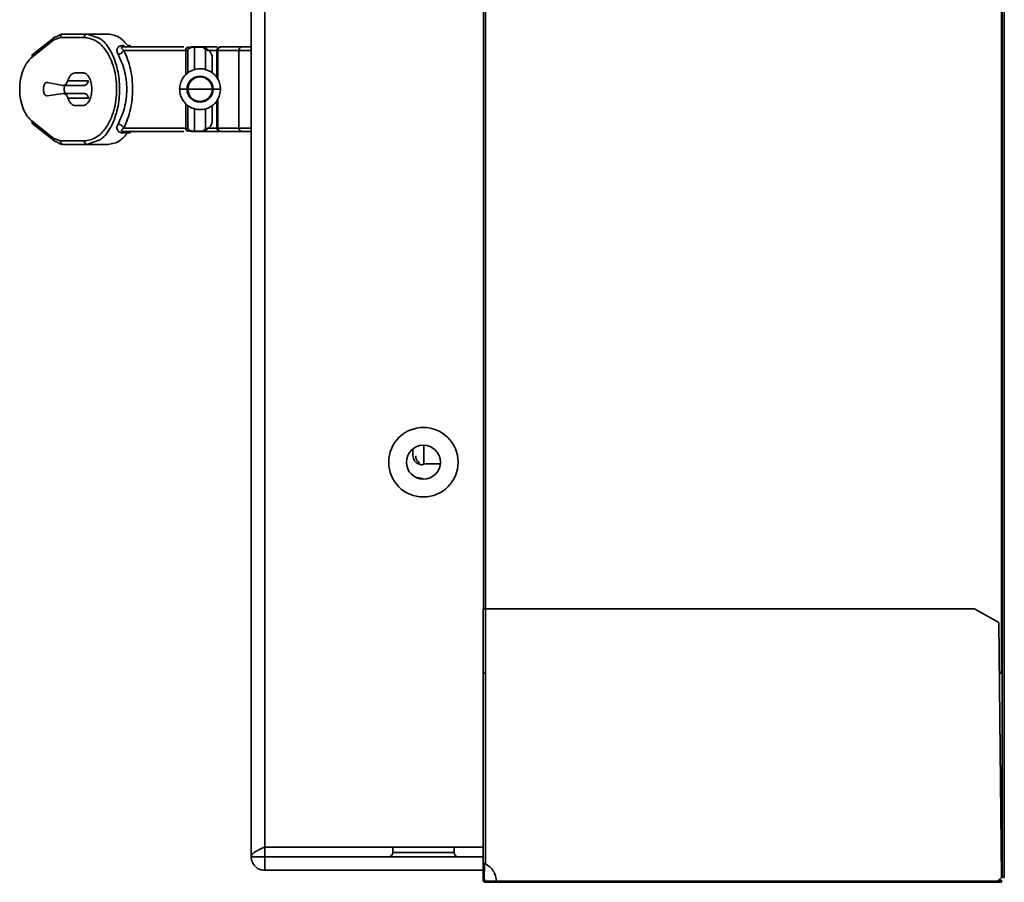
# Model space of a CAD drawing. Header units: millimetres. Extents: x 2 to 1120, y -2 to 861.
# Tile 103 of 226: x 712 to 737, y 237 to 258. Entities that reach past the tile are written whole.
import ezdxf

# ---------------------------------------------------------------- set-up
doc = ezdxf.new("R2010")
doc.units = ezdxf.units.MM

msp = doc.modelspace()

# ---------------------------------------------------------------- linework, layer by layer
at = {"color": 7, "linetype": 'Continuous', "lineweight": 35}
for p, q in [((736.5463, 236.878), (736.5463, 463.8514)), ((736.5963, 463.8514), (736.5963, 236.878)), ((718.163, 463.3614), (718.163, 237.388)), ((718.4963, 237.6237), (718.4963, 463.1257)), ((736.5297, 241.8814), (736.5297, 458.848)), ((723.8497, 243.455), (723.8497, 457.2949)), ((723.8963, 243.455), (723.8963, 457.2949)), ((713.3653, 257.4515), (712.7967, 256.9987)), ((712.8026, 256.9532), (713.3314, 257.3744)), ((713.3314, 257.3744), (713.4938, 257.4355)), ((713.4938, 257.4355), (714.0808, 257.4355)), ((713.5645, 257.5188), (714.1515, 257.5188)), ((714.2938, 257.464), (714.1515, 257.5188)), ((714.1515, 257.5188), (714.6625, 257.5188)), ((715.0455, 257.2021), (716.5164, 257.2021)), ((715.2421, 257.2021), (715.0455, 257.2021)), ((716.5624, 257.1188), (715.0513, 257.1188)), ((715.2172, 257.2043), (715.2159, 257.2083)), ((716.613, 257.1188), (716.5624, 257.1188)), ((716.613, 256.5647), (716.613, 257.1188)), ((716.6828, 257.201), (716.6693, 257.1904)), ((716.7797, 257.1986), (716.7797, 257.2021)), ((716.7797, 257.2021), (716.993, 257.2021)), ((716.7797, 257.1986), (716.993, 257.1986)), ((716.993, 257.2021), (716.993, 257.1986)), ((716.993, 257.2021), (717.0092, 257.2021)), ((717.0463, 257.1513), (717.0702, 257.1456)), ((717.085, 257.1448), (717.0849, 257.1442)), ((717.3242, 257.1188), (717.3242, 256.4479)), ((717.8948, 257.1188), (717.3517, 257.1188)), ((717.4077, 257.2021), (717.4281, 257.2021)), ((717.4281, 257.2021), (717.9464, 257.2021)), ((717.8631, 257.1216), (717.8631, 255.216)), ((717.213, 256.9278), (717.213, 256.5661)), ((714.0514, 256.5688), (713.8571, 256.5688)), ((713.1771, 256.3346), (713.5565, 256.2618)), ((713.5565, 256.2618), (714.0654, 256.2618)), ((713.6752, 256.3741), (714.184, 256.3741)), ((713.5649, 256.0599), (713.175, 256.0026)), ((714.0737, 256.0599), (713.5649, 256.0599)), ((714.1874, 255.9531), (713.6786, 255.9531)), ((713.8571, 255.7688), (714.0514, 255.7688)), ((716.613, 255.2188), (716.613, 255.7714)), ((717.213, 255.7729), (717.213, 255.4098)), ((717.3242, 255.8874), (717.3242, 255.2188)), ((712.7967, 255.3389), (713.3653, 254.886)), ((713.3314, 254.9632), (712.8026, 255.3844)), ((715.0513, 255.2188), (716.5624, 255.2188)), ((716.5624, 255.2188), (716.613, 255.2188)), ((717.0702, 255.1919), (717.0463, 255.1863)), ((717.0832, 255.2037), (717.0851, 255.1929)), ((717.3517, 255.2188), (717.8948, 255.2188)), ((713.4938, 254.9021), (713.3314, 254.9632)), ((715.0455, 255.1355), (716.5164, 255.1355)), ((715.0455, 255.1355), (715.0455, 255.1007)), ((715.2421, 255.1355), (715.0455, 255.1355)), ((715.0455, 255.1007), (715.1465, 255.1007)), ((716.993, 255.139), (716.7797, 255.139)), ((716.7797, 255.1355), (716.7797, 255.139)), ((716.7797, 255.1355), (716.9932, 255.1355)), ((716.993, 255.139), (716.993, 255.1355)), ((717.4077, 255.1355), (717.4281, 255.1355)), ((717.4166, 255.1364), (717.4201, 255.1362)), ((717.4281, 255.1355), (717.9464, 255.1355)), ((714.0808, 254.9021), (713.4938, 254.9021)), ((714.1515, 254.8188), (713.5645, 254.8188)), ((714.1515, 254.8188), (714.2938, 254.8735)), ((714.6625, 254.8188), (714.1515, 254.8188)), ((722.123, 247.3696), (722.123, 247.1933)), ((722.3897, 246.998), (722.3897, 247.4579)), ((722.7941, 246.998), (722.3897, 246.998)), ((722.2015, 246.6647), (722.2297, 246.6647)), ((723.843, 237.2274), (723.843, 243.455)), ((723.8963, 237.21), (723.8963, 243.455)), ((735.863, 243.455), (723.8963, 243.455)), ((736.463, 243.1217), (735.863, 243.455)), ((736.5297, 236.8884), (736.463, 243.1217)), ((736.4763, 241.8814), (736.5297, 241.8814)), ((718.4963, 237.6237), (723.843, 237.6237)), ((718.4963, 237.6237), (718.4963, 237.388)), ((721.6297, 237.6237), (721.6297, 237.488)), ((723.1297, 237.488), (723.1297, 237.6237)), ((718.163, 237.388), (718.4963, 237.388)), ((718.4963, 237.388), (718.4963, 237.0547)), ((718.4963, 237.388), (723.843, 237.388)), ((723.843, 236.9728), (723.843, 237.2274)), ((723.8697, 236.9728), (723.8697, 237.2165)), ((723.873, 237.0311), (723.873, 237.2156)), ((723.843, 237.0547), (718.4963, 237.0547)), ((723.843, 236.8147), (723.843, 236.9728)), ((723.843, 236.9728), (723.8697, 236.9728)), ((723.8697, 236.9728), (723.8697, 236.8147)), ((736.4297, 236.7884), (736.5297, 236.8884)), ((736.5297, 236.8879), (736.4532, 236.8114)), ((736.5297, 236.8879), (736.5297, 236.8884)), ((736.5963, 236.878), (736.5463, 236.878)), ((723.843, 236.8147), (723.8697, 236.8147)), ((723.8963, 236.7614), (723.8963, 236.788)), ((724.163, 236.7884), (736.4297, 236.7884)), ((724.163, 236.7614), (724.163, 236.788)), ((724.163, 236.7614), (736.4302, 236.7614)), ((736.4302, 236.788), (736.4302, 236.7614)), ((736.4302, 236.788), (736.5297, 236.788)), ((736.5297, 236.7614), (736.4302, 236.7614)), ((736.4527, 236.8114), (736.5297, 236.8114)), ((736.5297, 236.8114), (736.5297, 236.788)), ((736.5297, 236.788), (736.5297, 236.7614))]:
    msp.add_line(p, q, dxfattribs=at)
at = {"color": 8, "linetype": 'Continuous', "lineweight": 35}
for p, q in [((716.5624, 257.1188), (716.5624, 256.5214)), ((716.613, 257.1188), (716.6262, 257.1478)), ((716.7797, 257.1986), (716.7787, 256.6445)), ((717.0463, 257.1513), (717.0473, 256.6428)), ((717.3242, 257.1188), (717.0866, 257.1188)), ((717.3242, 257.1188), (717.3517, 257.1188)), ((717.3517, 256.4067), (717.3517, 257.1188)), ((717.3517, 255.2188), (717.3517, 255.9378)), ((716.5624, 255.8158), (716.5624, 255.2188)), ((716.7787, 255.6901), (716.7797, 255.139)), ((717.0473, 255.6962), (717.0463, 255.1863)), ((717.0866, 255.2188), (717.3242, 255.2188)), ((717.3517, 255.2188), (717.3242, 255.2188)), ((722.2297, 246.6647), (722.2297, 246.6526)), ((721.6297, 237.488), (723.1297, 237.488))]:
    msp.add_line(p, q, dxfattribs=at)
at = {"color": 7, "linetype": 'Continuous', "lineweight": 35}
for radius in [0.85, 0.4167]:
    msp.add_circle((722.3797, 247.0414), radius, dxfattribs=at)
for centre, radius, start, end in [((716.6963, 257.1188), 0.0833, 90, 180), ((716.913, 256.1688), 0.3182, 0, 180), ((716.913, 256.1688), 0.3, 360, 180), ((716.913, 256.1688), 0.3182, 180, 0), ((716.913, 256.1688), 0.3, 180, 360), ((716.6963, 255.2188), 0.0833, 180, 270), ((722.2297, 246.3314), 0.3333, 61.67141, 90), ((721.5297, 237.488), 0.1, 270, 0), ((723.2297, 237.488), 0.1, 180, 270)]:
    msp.add_arc(centre, radius, start, end, dxfattribs=at)
at = {"color": 8, "linetype": 'Continuous', "lineweight": 35}
for points, knots in [([(713.3505, 257.4391), (713.3486, 257.4377), (713.3427, 257.4334), (713.3358, 257.4228), (713.3305, 257.4082), (713.3286, 257.3917), (713.3305, 257.3801), (713.3314, 257.3744)], [0, 0, 0, 0, 0.1080383, 0.3310287, 0.5540191, 0.7770096, 1, 1, 1, 1]), ([(714.2938, 254.8735), (714.3609, 254.8904), (714.5249, 254.9315), (714.7063, 255.1803), (714.831, 255.4598), (714.8966, 255.6905), (714.9346, 255.9284), (714.9472, 256.1689), (714.9346, 256.4094), (714.8966, 256.6473), (714.8309, 256.878), (714.7062, 257.1574), (714.5248, 257.4061), (714.3609, 257.4472), (714.2938, 257.464)], [0, 0, 0, 0, 0.0995694, 0.2433293, 0.3136759, 0.3794058, 0.4402837, 0.5000386, 0.5597661, 0.6206103, 0.6863766, 0.7567555, 0.9004268, 1, 1, 1, 1]), ([(718.163, 257.1188), (718.1566, 257.1188), (718.1282, 257.1188), (718.0743, 257.1188), (718.008, 257.1188), (717.9494, 257.1188), (717.9027, 257.1188), (717.8736, 257.1188), (717.8609, 257.1188), (717.8639, 257.1188), (717.8643, 257.1188)], [0, 0, 0, 0, 0.0454093, 0.2006289, 0.3558485, 0.5110681, 0.6662876, 0.8215072, 0.9767268, 1, 1, 1, 1]), ([(716.5948, 256.1688), (716.5587, 256.1688), (716.4829, 256.1688), (716.4202, 256.1688), (716.4198, 256.1688), (716.4197, 256.1688)], [0, 0, 0, 0, 0.3480463, 0.7301111, 1, 1, 1, 1]), ([(717.4063, 256.1688), (717.4081, 256.1688), (717.4164, 256.1688), (717.3613, 256.1688), (717.2731, 256.1688), (717.2312, 256.1688)], [0, 0, 0, 0, 0.128138, 0.585573, 1, 1, 1, 1]), ([(716.6381, 255.1789), (716.6339, 255.1818), (716.615, 255.1945), (716.6139, 255.2081), (716.613, 255.2188)], [0, 0, 0, 0, 0.2219015, 1, 1, 1, 1]), ([(717.8643, 255.2188), (717.8639, 255.2188), (717.8609, 255.2188), (717.8736, 255.2188), (717.9027, 255.2188), (717.9494, 255.2188), (718.008, 255.2188), (718.0743, 255.2188), (718.1282, 255.2188), (718.1566, 255.2188), (718.163, 255.2188)], [0, 0, 0, 0, 0.02327195, 0.17849173, 0.33371151, 0.48893129, 0.64415107, 0.79937085, 0.95459063, 1, 1, 1, 1]), ([(713.3314, 254.9632), (713.3305, 254.9574), (713.3286, 254.9459), (713.3305, 254.9294), (713.3358, 254.9147), (713.3427, 254.9041), (713.3486, 254.8999), (713.3505, 254.8985)], [0, 0, 0, 0, 0.2229904, 0.4459809, 0.6689713, 0.8919617, 1, 1, 1, 1])]:
    msp.add_open_spline(points, degree=3, knots=knots, dxfattribs=at)
at = {"color": 7, "linetype": 'Continuous', "lineweight": 35}
for points, knots in [([(713.4021, 257.449), (713.3966, 257.45), (713.3856, 257.452), (713.3701, 257.4499), (713.3581, 257.4456), (713.3524, 257.4408), (713.3505, 257.4391)], [0, 0, 0, 0, 0.2844543, 0.5689087, 0.853363, 1, 1, 1, 1]), ([(713.5645, 257.5188), (713.5367, 257.5159), (713.4809, 257.51), (713.4284, 257.4693), (713.4021, 257.449)], [0, 0, 0, 0, 0.4996319, 1, 1, 1, 1]), ([(714.0808, 257.4355), (714.1769, 257.4195), (714.3689, 257.3875), (714.5861, 257.1672), (714.7256, 256.9184), (714.8075, 256.6935), (714.8602, 256.4395), (714.8784, 256.1688), (714.8602, 255.8981), (714.8075, 255.6441), (714.7256, 255.4192), (714.5861, 255.1704), (714.3689, 254.9501), (714.1769, 254.9181), (714.0808, 254.9021)], [0, 0, 0, 0, 0.1252067, 0.2501264, 0.3127214, 0.3752247, 0.4376395, 0.499999, 0.5623587, 0.6247737, 0.6872771, 0.7498718, 0.8747918, 1, 1, 1, 1]), ([(714.6625, 257.5188), (714.762, 257.5029), (714.9341, 257.4755), (715.0835, 257.3077), (715.1465, 257.2369)], [0, 0, 0, 0, 0.57814385, 1, 1, 1, 1]), ([(714.9099, 257.0144), (714.898, 257.0404), (714.8796, 257.0802), (714.8773, 257.1319), (714.8876, 257.1682), (714.9099, 257.1985), (714.9455, 257.2213), (714.9925, 257.2348), (715.0273, 257.2362), (715.0455, 257.2369)], [0, 0, 0, 0, 0.2552215, 0.3917505, 0.5135412, 0.6382042, 0.7517398, 0.8699533, 1, 1, 1, 1]), ([(714.9099, 257.0144), (714.9244, 257.0196), (714.9541, 257.0303), (714.9951, 257.0559), (715.0298, 257.0862), (715.0442, 257.1081), (715.0513, 257.1188)], [0, 0, 0, 0, 0.2448075, 0.4999987, 0.7551906, 1, 1, 1, 1]), ([(715.0513, 257.1188), (715.0272, 257.1357), (714.998, 257.1563), (714.9901, 257.1823), (714.9934, 257.1894), (714.9964, 257.1925), (714.9993, 257.1945), (715.0029, 257.1963), (715.0089, 257.1985), (715.0242, 257.2018), (715.0365, 257.202), (715.0455, 257.2021)], [0, 0, 0, 0, 0.5937674, 0.7207293, 0.7657997, 0.7848432, 0.8022961, 0.820203, 0.8386067, 0.880437, 1, 1, 1, 1]), ([(715.0513, 257.1188), (715.1117, 256.9715), (715.2265, 256.6915), (715.2761, 256.1693), (715.2266, 255.6467), (715.1118, 255.3666), (715.0513, 255.2188)], [0, 0, 0, 0, 0.2630506, 0.4999498, 0.736245, 1, 1, 1, 1]), ([(715.2116, 257.2222), (715.2103, 257.224), (715.2066, 257.2294), (715.1967, 257.2357), (715.1824, 257.2404), (715.1652, 257.2414), (715.1528, 257.2384), (715.1465, 257.2369)], [0, 0, 0, 0, 0.1044048, 0.3117058, 0.5337321, 0.7653885, 1, 1, 1, 1]), ([(715.2421, 257.2021), (715.2253, 257.2035), (715.1919, 257.2062), (715.1616, 257.2267), (715.1465, 257.2369)], [0, 0, 0, 0, 0.5040631, 1, 1, 1, 1]), ([(716.6262, 257.1478), (716.6268, 257.1492), (716.6305, 257.1586), (716.652, 257.1714), (716.6844, 257.185), (716.7144, 257.1928), (716.7464, 257.1976), (716.769, 257.1983), (716.7797, 257.1986)], [0, 0, 0, 0, 0.0620191, 0.41502983, 0.59903903, 0.75386739, 0.88469862, 1, 1, 1, 1]), ([(716.6785, 257.1973), (716.6709, 257.1938), (716.655, 257.1867), (716.638, 257.1707), (716.6321, 257.1579), (716.6299, 257.1532)], [0, 0, 0, 0, 0.3729187, 0.7679976, 1, 1, 1, 1]), ([(716.7797, 257.2021), (716.7772, 257.2021), (716.7723, 257.2021), (716.7622, 257.2021), (716.747, 257.2021), (716.7261, 257.2021), (716.7019, 257.2021), (716.6986, 257.2021), (716.6963, 257.2021)], [0, 0, 0, 0, 0.0232747, 0.0475195, 0.1040404, 0.2230669, 0.4770563, 1, 1, 1, 1]), ([(717.0763, 257.1188), (717.0752, 257.1293), (717.0735, 257.1454), (717.0631, 257.1648), (717.0523, 257.1781), (717.039, 257.1889), (717.0196, 257.1993), (717.0035, 257.201), (716.993, 257.2021)], [0, 0, 0, 0, 0.2394568, 0.3683607, 0.5, 0.6316393, 0.7605432, 1, 1, 1, 1]), ([(716.993, 257.1986), (716.9938, 257.1924), (716.9952, 257.1813), (717.0139, 257.1651), (717.0349, 257.1562), (717.0463, 257.1513)], [0, 0, 0, 0, 0.36450936, 0.65280591, 1, 1, 1, 1]), ([(717.0763, 257.1188), (717.0752, 257.1284), (717.0734, 257.1433), (717.0634, 257.1615), (717.0529, 257.1744), (717.0397, 257.1849), (717.0202, 257.1954), (717.0038, 257.1973), (716.993, 257.1986)], [0, 0, 0, 0, 0.232076, 0.3586569, 0.4893549, 0.6216047, 0.7526541, 1, 1, 1, 1]), ([(717.0866, 257.1188), (717.0855, 257.1293), (717.0839, 257.1454), (717.0743, 257.1648), (717.0643, 257.1781), (717.0519, 257.1889), (717.0339, 257.1993), (717.0189, 257.201), (717.0092, 257.2021)], [0, 0, 0, 0, 0.23945684, 0.36836066, 0.5, 0.63163934, 0.76054316, 1, 1, 1, 1]), ([(717.0092, 257.2021), (717.0184, 257.2021), (717.0394, 257.2021), (717.0881, 257.2021), (717.14, 257.2021), (717.1879, 257.2021), (717.2391, 257.2021), (717.2894, 257.2021), (717.3184, 257.2021), (717.332, 257.2021)], [0, 0, 0, 0, 0.16049, 0.3620972, 0.4839912, 0.6063432, 0.7404618, 0.8785236, 1, 1, 1, 1]), ([(717.0463, 257.1513), (717.0507, 257.152), (717.0597, 257.1534), (717.0731, 257.1511), (717.0858, 257.1448), (717.0953, 257.1366), (717.0992, 257.1295), (717.1005, 257.1272)], [0, 0, 0, 0, 0.2018721, 0.4190104, 0.6476689, 0.8825559, 1, 1, 1, 1]), ([(717.0702, 257.1456), (717.0869, 257.1387), (717.1227, 257.124), (717.1662, 257.0801), (717.2041, 257.0148), (717.2097, 256.96), (717.213, 256.9278)], [0, 0, 0, 0, 0.19009207, 0.40541339, 0.65122858, 1, 1, 1, 1]), ([(717.4077, 257.2021), (717.3972, 257.201), (717.3811, 257.1993), (717.3616, 257.1889), (717.3483, 257.1781), (717.3375, 257.1648), (717.3271, 257.1454), (717.3253, 257.1293), (717.3242, 257.1188)], [0, 0, 0, 0, 0.2393035, 0.3681329, 0.4997196, 0.6313425, 0.7602798, 1, 1, 1, 1]), ([(717.3501, 257.1188), (717.3506, 257.1253), (717.3514, 257.1373), (717.3581, 257.156), (717.3705, 257.1753), (717.3878, 257.1903), (717.4014, 257.1953), (717.406, 257.197)], [0, 0, 0, 0, 0.1889699, 0.3510618, 0.5718542, 0.854661, 1, 1, 1, 1]), ([(717.3517, 257.1188), (717.353, 257.1306), (717.3558, 257.1552), (717.3765, 257.1831), (717.4022, 257.1994), (717.4197, 257.2012), (717.4281, 257.2021)], [0, 0, 0, 0, 0.2702613, 0.5624294, 0.7897364, 1, 1, 1, 1]), ([(717.9464, 257.2021), (717.9399, 257.2017), (717.9279, 257.2009), (717.9093, 257.1942), (717.8898, 257.1819), (717.8744, 257.1629), (717.8648, 257.1407), (717.8637, 257.1264), (717.8631, 257.1188)], [0, 0, 0, 0, 0.148809, 0.2764423, 0.4502651, 0.6721072, 0.8266249, 1, 1, 1, 1]), ([(717.9538, 257.2021), (717.9501, 257.2021), (717.9427, 257.2021), (717.954, 257.2021), (717.9811, 257.2021), (718.0194, 257.2021), (718.062, 257.2021), (718.1059, 257.2021), (718.1409, 257.2021), (718.1588, 257.2021), (718.163, 257.2021)], [0, 0, 0, 0, 0.1459884, 0.2992863, 0.4518146, 0.5957254, 0.7171592, 0.8390916, 0.9624696, 1, 1, 1, 1]), ([(712.8026, 255.3844), (712.7618, 255.4232), (712.6802, 255.5006), (712.582, 255.6849), (712.515, 255.9118), (712.4911, 256.1688), (712.515, 256.4257), (712.582, 256.6526), (712.6802, 256.837), (712.7618, 256.9144), (712.8026, 256.9532)], [0, 0, 0, 0, 0.1255544, 0.2507184, 0.3755059, 0.4999988, 0.6244916, 0.7492788, 0.8744419, 1, 1, 1, 1]), ([(714.9099, 255.3232), (714.9677, 255.4464), (715.0546, 255.6318), (715.109, 255.9348), (715.1238, 256.1688), (715.109, 256.4028), (715.0546, 256.7058), (714.9677, 256.8912), (714.9099, 257.0144)], [0, 0, 0, 0, 0.2503755, 0.3766797, 0.4999992, 0.6233477, 0.7496318, 1, 1, 1, 1]), ([(717.413, 256.1688), (717.4102, 256.2092), (717.4046, 256.2888), (717.3618, 256.3983), (717.3015, 256.4894), (717.2141, 256.5749), (717.1069, 256.6362), (716.9786, 256.6693), (716.8349, 256.6714), (716.6923, 256.6265), (716.5714, 256.5412), (716.486, 256.4401), (716.425, 256.3119), (716.417, 256.2167), (716.413, 256.1688)], [0, 0, 0, 0, 0.0771632, 0.1521849, 0.2221942, 0.285062, 0.3849959, 0.45444, 0.5372405, 0.6573493, 0.7334045, 0.8182022, 0.9085284, 1, 1, 1, 1]), ([(716.413, 256.1688), (716.4158, 256.1284), (716.4214, 256.0488), (716.4643, 255.9392), (716.5245, 255.8482), (716.6119, 255.7627), (716.7191, 255.7014), (716.8475, 255.6683), (716.9911, 255.6661), (717.1337, 255.7111), (717.2546, 255.7964), (717.3401, 255.8974), (717.4011, 256.0257), (717.409, 256.1209), (717.413, 256.1688)], [0, 0, 0, 0, 0.07716322, 0.15218488, 0.22219423, 0.28506201, 0.38499594, 0.45444004, 0.53724052, 0.65734928, 0.73340453, 0.8182022, 0.90852837, 1, 1, 1, 1]), ([(716.413, 256.1688), (716.4158, 256.1284), (716.4214, 256.0488), (716.4643, 255.9392), (716.5245, 255.8482), (716.6119, 255.7627), (716.7191, 255.7014), (716.8475, 255.6683), (716.9911, 255.6661), (717.1337, 255.7111), (717.2546, 255.7964), (717.3401, 255.8974), (717.4011, 256.0257), (717.409, 256.1209), (717.413, 256.1688)], [0, 0, 0, 0, 0.07716322, 0.15218488, 0.22219423, 0.28506201, 0.38499594, 0.45444004, 0.53724052, 0.65734928, 0.73340453, 0.8182022, 0.90852837, 1, 1, 1, 1]), ([(716.5948, 256.1688), (716.6006, 256.1688), (716.6108, 256.1688), (716.6123, 256.1688), (716.613, 256.1688)], [0, 0, 0, 0, 0.56, 1, 1, 1, 1]), ([(716.913, 256.1688), (716.8862, 256.1688), (716.83, 256.1688), (716.7495, 256.1688), (716.6765, 256.1688), (716.6233, 256.1688), (716.6164, 256.1688), (716.613, 256.1688)], [0, 0, 0, 0, 0.1712697, 0.3580735, 0.5538408, 0.7837823, 1, 1, 1, 1]), ([(717.213, 256.1688), (717.2074, 256.1688), (717.1959, 256.1688), (717.1126, 256.1688), (717.0121, 256.1688), (716.945, 256.1688), (716.913, 256.1688)], [0, 0, 0, 0, 0.2779859, 0.5720585, 0.7960714, 1, 1, 1, 1]), ([(717.213, 256.1688), (717.2141, 256.1688), (717.2161, 256.1688), (717.2266, 256.1688), (717.2312, 256.1688)], [0, 0, 0, 0, 0.56, 1, 1, 1, 1]), ([(715.0455, 255.1007), (715.0274, 255.1014), (714.9929, 255.1027), (714.9459, 255.1162), (714.9095, 255.1389), (714.8814, 255.1782), (714.8732, 255.2418), (714.8968, 255.294), (714.9099, 255.3232)], [0, 0, 0, 0, 0.1292178, 0.2466466, 0.3633849, 0.4872253, 0.7133319, 1, 1, 1, 1]), ([(715.0513, 255.2188), (715.0442, 255.2295), (715.0298, 255.2514), (714.9951, 255.2817), (714.9541, 255.3073), (714.9244, 255.318), (714.9099, 255.3232)], [0, 0, 0, 0, 0.2448089, 0.5000007, 0.7551921, 1, 1, 1, 1]), ([(715.0455, 255.1355), (715.0365, 255.1356), (715.0242, 255.1358), (715.0089, 255.1391), (715.0029, 255.1413), (714.9993, 255.1431), (714.9964, 255.1451), (714.9934, 255.1482), (714.9901, 255.1553), (714.998, 255.1813), (715.0272, 255.2019), (715.0513, 255.2188)], [0, 0, 0, 0, 0.119584, 0.1614099, 0.1798083, 0.1977088, 0.2151661, 0.2342137, 0.2792899, 0.4062492, 1, 1, 1, 1]), ([(716.993, 255.139), (717.0038, 255.1402), (717.0202, 255.1422), (717.0397, 255.1527), (717.0529, 255.1632), (717.0634, 255.176), (717.0734, 255.1942), (717.0751, 255.2091), (717.0763, 255.2188)], [0, 0, 0, 0, 0.2473519, 0.3784021, 0.5106514, 0.6413482, 0.7679273, 1, 1, 1, 1]), ([(716.9932, 255.1355), (716.9987, 255.1358), (717.0097, 255.1364), (717.0307, 255.1431), (717.0527, 255.1579), (717.0653, 255.176), (717.0698, 255.1864), (717.0709, 255.189), (717.0728, 255.1941), (717.0755, 255.2041), (717.076, 255.2133), (717.0763, 255.2188)], [0, 0, 0, 0, 0.1264477, 0.2534174, 0.5016831, 0.7217919, 0.7502593, 0.7621009, 0.7871022, 0.8749795, 1, 1, 1, 1]), ([(717.1005, 255.2104), (717.0992, 255.208), (717.0953, 255.201), (717.0858, 255.1928), (717.0731, 255.1865), (717.0597, 255.1841), (717.0507, 255.1856), (717.0463, 255.1863)], [0, 0, 0, 0, 0.1174427, 0.3523295, 0.5809892, 0.7981285, 1, 1, 1, 1]), ([(717.213, 255.4098), (717.2095, 255.3765), (717.2035, 255.3199), (717.164, 255.2545), (717.1204, 255.2123), (717.0863, 255.1985), (717.0702, 255.1919)], [0, 0, 0, 0, 0.3604491, 0.6133334, 0.8179383, 1, 1, 1, 1]), ([(717.3242, 255.2188), (717.3247, 255.2123), (717.3255, 255.2002), (717.3322, 255.1816), (717.3446, 255.1621), (717.3635, 255.1467), (717.3858, 255.1372), (717.4001, 255.136), (717.4077, 255.1355)], [0, 0, 0, 0, 0.14789979, 0.27476309, 0.44757021, 0.66953245, 0.82503253, 1, 1, 1, 1]), ([(717.4191, 255.1367), (717.4131, 255.1381), (717.4017, 255.1409), (717.3844, 255.1504), (717.3684, 255.1648), (717.3573, 255.1831), (717.3512, 255.2014), (717.3505, 255.2128), (717.3501, 255.2188)], [0, 0, 0, 0, 0.1606573, 0.3015598, 0.5068524, 0.7078375, 0.8452076, 1, 1, 1, 1]), ([(717.4281, 255.1355), (717.4185, 255.1366), (717.4037, 255.1383), (717.3859, 255.1487), (717.3737, 255.1594), (717.3638, 255.1728), (717.3542, 255.1922), (717.3527, 255.2083), (717.3517, 255.2188)], [0, 0, 0, 0, 0.2394568, 0.3683607, 0.5, 0.6316393, 0.7605432, 1, 1, 1, 1]), ([(717.8631, 255.2188), (717.8635, 255.2123), (717.8643, 255.2002), (717.871, 255.1816), (717.8833, 255.1622), (717.9023, 255.1468), (717.9245, 255.1372), (717.9388, 255.1361), (717.9464, 255.1355)], [0, 0, 0, 0, 0.1487647, 0.2763699, 0.4501861, 0.6720499, 0.8265927, 1, 1, 1, 1]), ([(715.1465, 255.1007), (715.0834, 255.0298), (714.934, 254.862), (714.7619, 254.8346), (714.6625, 254.8188)], [0, 0, 0, 0, 0.422616, 1, 1, 1, 1]), ([(715.0474, 255.1291), (715.0411, 255.1295), (715.029, 255.1304), (715.0156, 255.1333), (715.0076, 255.1363), (715.0033, 255.1387), (715.0006, 255.1411), (715.0002, 255.1425), (714.9999, 255.1431)], [0, 0, 0, 0, 0.2856586, 0.542363, 0.660536, 0.7738053, 0.8857662, 1, 1, 1, 1]), ([(715.1465, 255.1007), (715.1616, 255.1108), (715.1919, 255.1313), (715.2253, 255.1341), (715.2421, 255.1355)], [0, 0, 0, 0, 0.4959368, 1, 1, 1, 1]), ([(715.1465, 255.1007), (715.1527, 255.0992), (715.165, 255.0962), (715.1822, 255.0971), (715.1964, 255.1018), (715.206, 255.1077), (715.2097, 255.1127), (715.2107, 255.1142)], [0, 0, 0, 0, 0.2382039, 0.4734845, 0.6991523, 0.9100585, 1, 1, 1, 1]), ([(716.636, 255.1861), (716.637, 255.1756), (716.639, 255.1551), (716.6585, 255.1452), (716.6681, 255.1404)], [0, 0, 0, 0, 0.5096772, 1, 1, 1, 1]), ([(716.7797, 255.139), (716.7687, 255.1393), (716.7453, 255.1399), (716.7126, 255.145), (716.6827, 255.1532), (716.6545, 255.1646), (716.644, 255.1738), (716.6381, 255.1789)], [0, 0, 0, 0, 0.1438624, 0.3055629, 0.4949942, 0.7183948, 1, 1, 1, 1]), ([(716.711, 255.1355), (716.717, 255.1355), (716.7263, 255.1355), (716.748, 255.1355), (716.7645, 255.1355), (716.7733, 255.1355), (716.7776, 255.1355), (716.7797, 255.1355)], [0, 0, 0, 0, 0.5324678, 0.8138643, 0.9138354, 0.9577271, 1, 1, 1, 1]), ([(717.0463, 255.1863), (717.035, 255.1815), (717.014, 255.1726), (716.9952, 255.1563), (716.9938, 255.1452), (716.993, 255.139)], [0, 0, 0, 0, 0.3441925, 0.6332455, 1, 1, 1, 1]), ([(716.9932, 255.1355), (716.9946, 255.1355), (716.9973, 255.1355), (717.0138, 255.1355), (717.0393, 255.1355), (717.0749, 255.1355), (717.1174, 255.1355), (717.163, 255.1355), (717.209, 255.1355), (717.254, 255.1355), (717.2975, 255.1355), (717.3385, 255.1355), (717.376, 255.1355), (717.3945, 255.1355), (717.4039, 255.1355)], [0, 0, 0, 0, 0.0799724, 0.1597834, 0.2463444, 0.3349106, 0.4232237, 0.5090625, 0.5879129, 0.6664444, 0.7460425, 0.825319, 0.911582, 1, 1, 1, 1]), ([(717.4183, 255.1361), (717.4193, 255.1361), (717.4207, 255.1362), (717.42, 255.1363), (717.4197, 255.1363)], [0, 0, 0, 0, 0.7082167, 1, 1, 1, 1]), ([(717.9538, 255.1355), (717.9501, 255.1355), (717.9427, 255.1355), (717.954, 255.1355), (717.9811, 255.1355), (718.0194, 255.1355), (718.0621, 255.1355), (718.106, 255.1355), (718.1409, 255.1355), (718.1589, 255.1355), (718.163, 255.1355)], [0, 0, 0, 0, 0.1459911, 0.2992919, 0.4518231, 0.5957366, 0.7176711, 0.8391069, 0.9629899, 1, 1, 1, 1]), ([(713.3505, 254.8985), (713.3524, 254.8968), (713.3581, 254.8919), (713.3701, 254.8877), (713.3856, 254.8856), (713.3966, 254.8876), (713.4021, 254.8886)], [0, 0, 0, 0, 0.146637, 0.4310913, 0.7155457, 1, 1, 1, 1]), ([(713.4021, 254.8886), (713.4239, 254.8713), (713.4763, 254.8297), (713.532, 254.8228), (713.5645, 254.8188)], [0, 0, 0, 0, 0.4156263, 1, 1, 1, 1]), ([(723.843, 237.2274), (723.8438, 237.2261), (723.8455, 237.2235), (723.858, 237.2193), (723.8757, 237.2148), (723.8895, 237.2116), (723.8963, 237.21)], [0, 0, 0, 0, 0.2526915, 0.503558, 0.7526453, 1, 1, 1, 1]), ([(723.8697, 237.2274), (723.8701, 237.2261), (723.8709, 237.2235), (723.8772, 237.2193), (723.886, 237.2148), (723.8929, 237.2116), (723.8963, 237.21)], [0, 0, 0, 0, 0.2499905, 0.4998888, 0.7498427, 1, 1, 1, 1]), ([(724.163, 236.7884), (724.1607, 236.8327), (724.1571, 236.9006), (724.1265, 236.9607), (724.1159, 236.9815)], [0, 0, 0, 0, 0.6532789, 1, 1, 1, 1]), ([(723.8963, 236.7614), (723.8895, 236.7622), (723.8757, 236.7637), (723.858, 236.7758), (723.8455, 236.7935), (723.8438, 236.8076), (723.843, 236.8147)], [0, 0, 0, 0, 0.2473547, 0.496442, 0.7473085, 1, 1, 1, 1]), ([(723.8697, 236.8147), (723.8701, 236.8112), (723.8709, 236.8041), (723.8772, 236.7952), (723.886, 236.7892), (723.8929, 236.7884), (723.8963, 236.788)], [0, 0, 0, 0, 0.2499906, 0.4998889, 0.7498428, 1, 1, 1, 1]), ([(724.163, 236.788), (724.163, 236.788), (724.163, 236.788), (724.163, 236.788), (724.163, 236.788), (724.163, 236.7881), (724.163, 236.7881), (724.163, 236.7882), (724.163, 236.7883), (724.163, 236.7883), (724.163, 236.7884)], [0, 0, 0, 0, 0.009333, 0.0257835, 0.0800222, 0.2732017, 0.4125918, 0.5802461, 0.7760812, 1, 1, 1, 1])]:
    msp.add_open_spline(points, degree=3, knots=knots, dxfattribs=at)
for points in [[(713.4938, 257.4355), (713.4949, 257.4464), (713.497, 257.4682), (713.5134, 257.4958), (713.5367, 257.515), (713.5553, 257.5175), (713.5645, 257.5188)], [(714.1515, 257.5188), (714.1423, 257.5175), (714.1237, 257.515), (714.1004, 257.4958), (714.084, 257.4682), (714.0819, 257.4464), (714.0808, 257.4355)], [(715.0455, 257.2369), (715.0455, 257.2269), (715.0455, 257.2068), (715.0455, 257.2037), (715.0455, 257.2021)], [(716.5624, 257.1188), (716.5634, 257.1297), (716.5655, 257.1515), (716.5819, 257.1791), (716.6053, 257.1984), (716.6238, 257.2009), (716.633, 257.2021)], [(712.8026, 256.9532), (712.8017, 256.9589), (712.7998, 256.9705), (712.8016, 256.987), (712.8069, 257.0018), (712.8156, 257.014), (712.8272, 257.0232), (712.8412, 257.0288), (712.8568, 257.0308), (712.8678, 257.0288), (712.8733, 257.0278)], [(713.8571, 256.5688), (713.8388, 256.5662), (713.8024, 256.5611), (713.7515, 256.5201), (713.7068, 256.4588), (713.6857, 256.4023), (713.6752, 256.3741)], [(714.2634, 256.1688), (714.2602, 256.2212), (714.2538, 256.326), (714.2048, 256.4583), (714.1347, 256.5508), (714.0792, 256.5628), (714.0514, 256.5688)], [(713.1771, 256.3346), (713.171, 256.3351), (713.1588, 256.336), (713.1407, 256.3284), (713.1239, 256.3144), (713.1089, 256.294), (713.0965, 256.2683), (713.0872, 256.2383), (713.0814, 256.2053), (713.0792, 256.1708), (713.0809, 256.1362), (713.0864, 256.1029), (713.0953, 256.0725), (713.1074, 256.0463), (713.1221, 256.0252), (713.1387, 256.0105), (713.1567, 256.002), (713.1689, 256.0024), (713.175, 256.0026)], [(713.6752, 256.3741), (713.6684, 256.3561), (713.6547, 256.3201), (713.6252, 256.2829), (713.5917, 256.2604), (713.5683, 256.2613), (713.5565, 256.2618)], [(713.6047, 256.0732), (713.6015, 256.0831), (713.5951, 256.1027), (713.5898, 256.1362), (713.5881, 256.1707), (713.59, 256.2055), (713.5944, 256.227), (713.5966, 256.2378)], [(714.0514, 255.7688), (714.0792, 255.7748), (714.1347, 255.7868), (714.2048, 255.8793), (714.2538, 256.0115), (714.2602, 256.1164), (714.2634, 256.1688)], [(714.184, 256.3741), (714.1772, 256.3561), (714.1635, 256.3201), (714.134, 256.2829), (714.1005, 256.2604), (714.0771, 256.2613), (714.0654, 256.2618)], [(713.5649, 256.0599), (713.576, 256.0599), (713.5983, 256.0598), (713.6301, 256.0384), (713.6584, 256.0034), (713.6719, 255.9699), (713.6786, 255.9531)], [(713.6786, 255.9531), (713.6892, 255.9262), (713.7104, 255.8726), (713.7544, 255.8146), (713.804, 255.776), (713.8394, 255.7712), (713.8571, 255.7688)], [(714.0737, 256.0599), (714.0849, 256.0599), (714.1072, 256.0598), (714.139, 256.0384), (714.1672, 256.0034), (714.1807, 255.9699), (714.1874, 255.9531)], [(712.8733, 255.3098), (712.8678, 255.3088), (712.8568, 255.3068), (712.8412, 255.3088), (712.8272, 255.3143), (712.8156, 255.3235), (712.8069, 255.3358), (712.8016, 255.3506), (712.7998, 255.3671), (712.8017, 255.3786), (712.8026, 255.3844)], [(716.633, 255.1355), (716.6238, 255.1367), (716.6053, 255.1392), (716.5819, 255.1585), (716.5655, 255.186), (716.5634, 255.2079), (716.5624, 255.2188)], [(713.5645, 254.8188), (713.5553, 254.82), (713.5367, 254.8225), (713.5134, 254.8418), (713.497, 254.8694), (713.4949, 254.8912), (713.4938, 254.9021)], [(714.0808, 254.9021), (714.0819, 254.8912), (714.084, 254.8694), (714.1004, 254.8418), (714.1237, 254.8225), (714.1423, 254.82), (714.1515, 254.8188)], [(722.3897, 246.998), (722.3877, 246.9938), (722.3837, 246.9854), (722.3528, 246.9785), (722.3088, 246.9819), (722.2563, 246.9989), (722.2039, 247.0307), (722.1599, 247.0761), (722.129, 247.1319), (722.125, 247.1728), (722.123, 247.1933)], [(722.1897, 247.1933), (722.1907, 247.179), (722.1927, 247.1504), (722.2081, 247.1102), (722.2301, 247.0755), (722.2565, 247.047), (722.2734, 247.0341), (722.2819, 247.0277)], [(723.8963, 243.455), (723.8894, 243.455), (723.8754, 243.455), (723.8578, 243.455), (723.8454, 243.455), (723.8438, 243.455), (723.843, 243.455)], [(723.8697, 241.8814), (723.8701, 241.8814), (723.8709, 241.8814), (723.877, 241.8814), (723.8859, 241.8814), (723.8929, 241.8814), (723.8963, 241.8814)], [(718.163, 237.388), (718.168, 237.4077), (718.178, 237.447), (718.2551, 237.5059), (718.3653, 237.5648), (718.4527, 237.6041), (718.4963, 237.6237)], [(718.4963, 237.0547), (718.4527, 237.0597), (718.3653, 237.0697), (718.2551, 237.1468), (718.178, 237.257), (718.168, 237.3444), (718.163, 237.388)], [(723.8963, 237.21), (723.9345, 237.188), (724.0107, 237.1439), (724.0954, 237.0407), (724.1523, 236.9201), (724.1594, 236.8323), (724.163, 236.7884)], [(723.8963, 236.8114), (723.8933, 236.8117), (723.8872, 236.8124), (723.8795, 236.8178), (723.8741, 236.8255), (723.8734, 236.8317), (723.873, 236.8347)], [(723.8963, 236.788), (723.9344, 236.788), (724.0106, 236.788), (724.0952, 236.788), (724.1522, 236.788), (724.1594, 236.788), (724.163, 236.788)], [(724.163, 236.7614), (724.1594, 236.7614), (724.1522, 236.7614), (724.0952, 236.7614), (724.0106, 236.7614), (723.9344, 236.7614), (723.8963, 236.7614)], [(724.163, 236.7884), (724.163, 236.7848), (724.163, 236.7778), (724.163, 236.7688), (724.163, 236.7626), (724.163, 236.7618), (724.163, 236.7614)], [(736.4302, 236.7614), (736.4302, 236.7618), (736.4301, 236.7626), (736.4299, 236.7688), (736.4298, 236.7778), (736.4297, 236.7848), (736.4297, 236.7884)], [(736.4297, 236.7884), (736.4297, 236.7883), (736.4298, 236.7882), (736.4299, 236.7881), (736.4301, 236.7881), (736.4302, 236.788), (736.4302, 236.788)]]:
    msp.add_open_spline(points, degree=3, dxfattribs=at)

doc.saveas('drawing.dxf')
